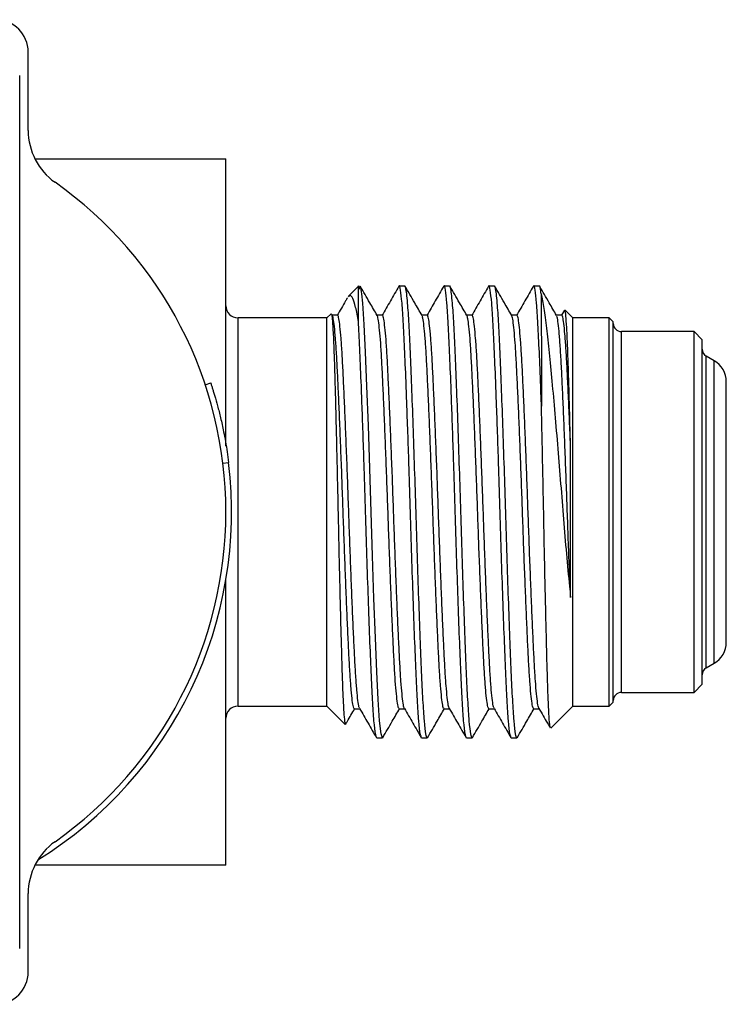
# Model space of a CAD drawing. Header units: inches. Extents: x 3.16 to 12.52, y 1.38 to 9.55.
# Tile 10 of 13: x 8.16 to 8.6, y 8.49 to 9.1. Entities that reach past the tile are written whole.
import ezdxf

# ---------------------------------------------------------------- set-up
doc = ezdxf.new("R2010")
doc.units = ezdxf.units.IN
doc.header["$MEASUREMENT"] = 0

msp = doc.modelspace()

# ---------------------------------------------------------------- linework, layer by layer
at = {"color": 7, "linetype": 'Continuous', "lineweight": 25}
for p, q in [((8.16687, 9.03135), (8.16687, 9.07994)), ((8.16162, 8.52453), (8.16162, 9.06528)), ((8.17105, 9.01369), (8.28937, 9.01369)), ((8.28937, 8.83579), (8.28937, 9.01369)), ((8.37156, 8.93488), (8.36508, 8.9284)), ((8.4002, 8.93494), (8.39673, 8.93494)), ((8.42798, 8.93494), (8.42451, 8.93494)), ((8.45576, 8.93494), (8.45229, 8.93494)), ((8.48354, 8.93494), (8.48007, 8.93494)), ((8.49903, 8.91989), (8.4973, 8.9169)), ((8.50437, 8.91519), (8.49956, 8.92)), ((8.35187, 8.91519), (8.29687, 8.91519)), ((8.29687, 8.67469), (8.29687, 8.91519)), ((8.35449, 8.91781), (8.35187, 8.91519)), ((8.35187, 8.79494), (8.35187, 8.91519)), ((8.49742, 8.9169), (8.49408, 8.9169)), ((8.52687, 8.91519), (8.50437, 8.91519)), ((8.50437, 8.79494), (8.50437, 8.91519)), ((8.52937, 8.91269), (8.52687, 8.91519)), ((8.52687, 8.79494), (8.52687, 8.91519)), ((8.52937, 8.79494), (8.52937, 8.91269)), ((8.57937, 8.90669), (8.53437, 8.90669)), ((8.53437, 8.79494), (8.53437, 8.90669)), ((8.58437, 8.90169), (8.57937, 8.90669)), ((8.57937, 8.79494), (8.57937, 8.90669)), ((8.58437, 8.79494), (8.58437, 8.90169)), ((8.59187, 8.88868), (8.58687, 8.89157)), ((8.58687, 8.79494), (8.58687, 8.89157)), ((8.59187, 8.79494), (8.59187, 8.88868)), ((8.59937, 8.79494), (8.59937, 8.87569)), ((8.2766, 8.87381), (8.27993, 8.87492)), ((8.28754, 8.82511), (8.29102, 8.82553)), ((8.35187, 8.67469), (8.35187, 8.79494)), ((8.50437, 8.67469), (8.50437, 8.79494)), ((8.52687, 8.67469), (8.52687, 8.79494)), ((8.52937, 8.67719), (8.52937, 8.79494)), ((8.53437, 8.68319), (8.53437, 8.79494)), ((8.57937, 8.68319), (8.57937, 8.79494)), ((8.58437, 8.68819), (8.58437, 8.79494)), ((8.58687, 8.69831), (8.58687, 8.79494)), ((8.59187, 8.7012), (8.59187, 8.79494)), ((8.59937, 8.71419), (8.59937, 8.79494)), ((8.28937, 8.57619), (8.28937, 8.75296)), ((8.58687, 8.69831), (8.59187, 8.7012)), ((8.57937, 8.68319), (8.58437, 8.68819)), ((8.53437, 8.68319), (8.57937, 8.68319)), ((8.29687, 8.67469), (8.35187, 8.67469)), ((8.35187, 8.67469), (8.36329, 8.66327)), ((8.49065, 8.66097), (8.50437, 8.67469)), ((8.50437, 8.67469), (8.52687, 8.67469)), ((8.52687, 8.67469), (8.52937, 8.67719)), ((8.48006, 8.67298), (8.48341, 8.67298)), ((8.38284, 8.65494), (8.38632, 8.65494)), ((8.41062, 8.65494), (8.41409, 8.65494)), ((8.4384, 8.65494), (8.44187, 8.65494)), ((8.46618, 8.65494), (8.46965, 8.65494)), ((8.28937, 8.57619), (8.17105, 8.57619)), ((8.16687, 8.50994), (8.16687, 8.55853))]:
    msp.add_line(p, q, dxfattribs=at)
at = {"color": 7, "linetype": 'Continuous', "lineweight": 25, "flags": 128}
msp.add_lwpolyline([(8.38632, 8.65494), (8.38547, 8.65758), (8.38458, 8.66559), (8.38369, 8.67868), (8.38284, 8.69594), (8.382, 8.71693), (8.38111, 8.74135), (8.38021, 8.76788), (8.37937, 8.79493), (8.37853, 8.82198), (8.37764, 8.8485), (8.37674, 8.87293), (8.3759, 8.89393), (8.37506, 8.91119), (8.37416, 8.92428), (8.37358, 8.93014), (8.37299, 8.93376), (8.37243, 8.93494), (8.37167, 8.93277), (8.37167, 8.93277)], dxfattribs=at)
at = {"color": 7, "linetype": 'Continuous', "lineweight": 25}
for centre, radius, start, end in [((8.14687, 9.07994), 0.02, 0, 90), ((8.20624, 9.03135), 0.03937, 180, 234.78357), ((8.03937, 8.79494), 0.25, 305.21643, 54.78357), ((8.29687, 8.92269), 0.0075, 180, 270), ((8.53437, 8.91169), 0.005, 180, 270), ((8.58937, 8.8959), 0.005, 180, 240), ((8.58437, 8.87569), 0.015, 360, 60), ((8.03937, 8.79494), 0.2535, 301.78298, 6.93112), ((8.58437, 8.71419), 0.015, 300, 0), ((8.58937, 8.69398), 0.005, 120, 180), ((8.53437, 8.67819), 0.005, 90, 180), ((8.29687, 8.66719), 0.0075, 90, 180), ((8.20624, 8.55853), 0.03937, 125.21643, 180), ((8.14687, 8.50994), 0.02, 270, 0)]:
    msp.add_arc(centre, radius, start, end, dxfattribs=at)
for points, knots in [([(8.37149, 8.91288), (8.37149, 8.91417), (8.37151, 8.91953), (8.37154, 8.92722), (8.37158, 8.93305), (8.37161, 8.9355), (8.37162, 8.93486), (8.37162, 8.93482)], [0, 0, 0, 0, 0.093272, 0.386339, 0.687904, 0.980972, 1, 1, 1, 1]), ([(8.3831, 8.91667), (8.38158, 8.9193), (8.3781, 8.92533), (8.37461, 8.93135), (8.37266, 8.93474)], [0, 0, 0, 0, 0.437516, 1, 1, 1, 1]), ([(8.39651, 8.93475), (8.39477, 8.93174), (8.39129, 8.92571), (8.3878, 8.91969), (8.38606, 8.91668)], [0, 0, 0, 0, 0.500046, 1, 1, 1, 1]), ([(8.41039, 8.65566), (8.41019, 8.65607), (8.4097, 8.65706), (8.40889, 8.66486), (8.40799, 8.6778), (8.40715, 8.69532), (8.40631, 8.71657), (8.40541, 8.741), (8.40452, 8.76753), (8.40368, 8.79493), (8.40291, 8.81993), (8.40218, 8.84194), (8.40158, 8.85893), (8.40091, 8.87673), (8.40021, 8.89456), (8.39937, 8.91201), (8.39847, 8.92524), (8.39757, 8.93274), (8.39701, 8.93582), (8.39673, 8.93494), (8.39673, 8.93494)], [0, 0, 0, 0, 0.045896, 0.11007, 0.174245, 0.237185, 0.300123, 0.364298, 0.428472, 0.491412, 0.554351, 0.601831, 0.649491, 0.682803, 0.745743, 0.808681, 0.872855, 0.93703, 0.99997, 1, 1, 1, 1]), ([(8.41409, 8.65494), (8.41382, 8.65545), (8.41325, 8.65648), (8.41236, 8.66481), (8.41146, 8.67781), (8.41062, 8.69532), (8.40978, 8.71657), (8.40889, 8.741), (8.40799, 8.76753), (8.40715, 8.79493), (8.40631, 8.82233), (8.40541, 8.84886), (8.40452, 8.87329), (8.40368, 8.89455), (8.40284, 8.91205), (8.40204, 8.92359), (8.40135, 8.93063), (8.40076, 8.93386), (8.40039, 8.93553), (8.40021, 8.93494), (8.4002, 8.93494)], [0, 0, 0, 0, 0.0618522, 0.1249526, 0.1880536, 0.2499404, 0.3118252, 0.3749256, 0.4380266, 0.4999133, 0.5617982, 0.6248986, 0.6879996, 0.7498863, 0.8117712, 0.8748716, 0.9163131, 0.9585006, 0.999964, 1, 1, 1, 1]), ([(8.41088, 8.91667), (8.40936, 8.9193), (8.40587, 8.92533), (8.40239, 8.93135), (8.40043, 8.93474)], [0, 0, 0, 0, 0.437515, 1, 1, 1, 1]), ([(8.42429, 8.93475), (8.42255, 8.93174), (8.41911, 8.92579), (8.41567, 8.91984), (8.41397, 8.9169)], [0, 0, 0, 0, 0.5062648, 1, 1, 1, 1]), ([(8.43817, 8.65566), (8.43797, 8.65607), (8.43748, 8.65706), (8.43666, 8.66486), (8.43577, 8.6778), (8.43493, 8.69532), (8.43409, 8.71657), (8.43319, 8.741), (8.4323, 8.76753), (8.43146, 8.79493), (8.43069, 8.81993), (8.42995, 8.84194), (8.42935, 8.85893), (8.42869, 8.87673), (8.42798, 8.89456), (8.42714, 8.91201), (8.42625, 8.92524), (8.42535, 8.93274), (8.42479, 8.93582), (8.42451, 8.93494), (8.42451, 8.93494)], [0, 0, 0, 0, 0.045896, 0.11007, 0.174245, 0.237185, 0.300123, 0.364298, 0.428472, 0.491412, 0.554351, 0.601831, 0.649491, 0.682803, 0.745743, 0.808681, 0.872855, 0.93703, 0.99997, 1, 1, 1, 1]), ([(8.44187, 8.65494), (8.44159, 8.65545), (8.44103, 8.65648), (8.44014, 8.66481), (8.43924, 8.67781), (8.4384, 8.69532), (8.43756, 8.71657), (8.43666, 8.741), (8.43577, 8.76753), (8.43493, 8.79493), (8.43409, 8.82233), (8.43319, 8.84886), (8.4323, 8.87329), (8.43146, 8.89455), (8.43062, 8.91205), (8.42982, 8.92359), (8.42913, 8.93063), (8.42854, 8.93386), (8.42817, 8.93553), (8.42798, 8.93494), (8.42798, 8.93494)], [0, 0, 0, 0, 0.0618522, 0.1249526, 0.1880536, 0.2499404, 0.3118252, 0.3749256, 0.4380266, 0.4999133, 0.5617982, 0.6248986, 0.6879996, 0.7498863, 0.8117712, 0.8748716, 0.9163131, 0.9585006, 0.999964, 1, 1, 1, 1]), ([(8.43866, 8.91667), (8.43714, 8.9193), (8.43365, 8.92533), (8.43017, 8.93135), (8.42821, 8.93474)], [0, 0, 0, 0, 0.437514, 1, 1, 1, 1]), ([(8.45207, 8.93475), (8.45033, 8.93174), (8.44684, 8.92571), (8.44336, 8.91969), (8.44162, 8.91668)], [0, 0, 0, 0, 0.500045, 1, 1, 1, 1]), ([(8.46595, 8.65566), (8.46575, 8.65607), (8.46526, 8.65706), (8.46444, 8.66486), (8.46355, 8.6778), (8.46271, 8.69532), (8.46187, 8.71657), (8.46097, 8.741), (8.46007, 8.76753), (8.45923, 8.79493), (8.45847, 8.81993), (8.45773, 8.84194), (8.45713, 8.85893), (8.45646, 8.87673), (8.45576, 8.89456), (8.45492, 8.91201), (8.45403, 8.92524), (8.45313, 8.93274), (8.45257, 8.93582), (8.45229, 8.93494), (8.45229, 8.93494)], [0, 0, 0, 0, 0.045896, 0.11007, 0.174245, 0.237185, 0.300123, 0.364298, 0.428472, 0.491412, 0.554351, 0.601831, 0.649491, 0.682803, 0.745743, 0.808681, 0.872855, 0.93703, 0.99997, 1, 1, 1, 1]), ([(8.46965, 8.65494), (8.46937, 8.65545), (8.46881, 8.65648), (8.46791, 8.66481), (8.46702, 8.67781), (8.46618, 8.69532), (8.46534, 8.71657), (8.46444, 8.741), (8.46355, 8.76753), (8.46271, 8.79493), (8.46187, 8.82233), (8.46097, 8.84886), (8.46007, 8.87329), (8.45923, 8.89455), (8.45839, 8.91205), (8.4576, 8.92359), (8.4569, 8.93063), (8.45632, 8.93386), (8.45595, 8.93553), (8.45576, 8.93494), (8.45576, 8.93494)], [0, 0, 0, 0, 0.0618522, 0.1249526, 0.1880536, 0.2499404, 0.3118252, 0.3749256, 0.4380266, 0.4999133, 0.5617982, 0.6248986, 0.6879996, 0.7498863, 0.8117712, 0.8748716, 0.9163131, 0.9585006, 0.999964, 1, 1, 1, 1]), ([(8.46644, 8.91667), (8.46491, 8.9193), (8.46143, 8.92533), (8.45795, 8.93135), (8.45599, 8.93474)], [0, 0, 0, 0, 0.437514, 1, 1, 1, 1]), ([(8.47984, 8.93475), (8.4781, 8.93174), (8.47462, 8.92571), (8.47114, 8.91969), (8.46939, 8.91668)], [0, 0, 0, 0, 0.500044, 1, 1, 1, 1]), ([(8.48484, 8.86059), (8.48469, 8.86476), (8.48424, 8.87679), (8.48354, 8.89454), (8.4827, 8.91201), (8.4818, 8.92524), (8.4809, 8.93274), (8.48035, 8.93582), (8.48007, 8.93494), (8.48007, 8.93494)], [0, 0, 0, 0, 0.095038, 0.274605, 0.454168, 0.637257, 0.820348, 0.999915, 1, 1, 1, 1]), ([(8.48469, 8.93014), (8.48449, 8.93143), (8.48409, 8.93399), (8.48373, 8.93553), (8.48354, 8.93494), (8.48354, 8.93494)], [0, 0, 0, 0, 0.5041105, 0.9995693, 1, 1, 1, 1]), ([(8.49422, 8.91667), (8.49269, 8.9193), (8.48921, 8.92533), (8.48573, 8.93135), (8.48377, 8.93474)], [0, 0, 0, 0, 0.437513, 1, 1, 1, 1]), ([(8.3646, 8.92761), (8.36424, 8.92698), (8.36213, 8.92333), (8.36002, 8.91969), (8.35828, 8.91668)], [0, 0, 0, 0, 0.173436, 1, 1, 1, 1]), ([(8.37149, 8.91288), (8.37091, 8.91606), (8.36974, 8.92251), (8.36794, 8.92763), (8.36646, 8.92971), (8.3656, 8.92855), (8.36533, 8.92816)], [0, 0, 0, 0, 0.284464, 0.576621, 0.861086, 1, 1, 1, 1]), ([(8.48469, 8.93014), (8.4847, 8.92805), (8.48472, 8.92382), (8.48476, 8.91341), (8.48479, 8.89962), (8.48482, 8.88202), (8.48483, 8.86788), (8.48484, 8.86059)], [0, 0, 0, 0, 0.181366, 0.366898, 0.569657, 0.778297, 1, 1, 1, 1]), ([(8.48469, 8.93014), (8.48524, 8.92734), (8.48635, 8.92175), (8.48806, 8.90925), (8.48969, 8.89407), (8.49134, 8.87622), (8.49313, 8.85608), (8.49496, 8.83457), (8.49676, 8.81245), (8.49849, 8.79042), (8.50028, 8.76891), (8.50179, 8.75286), (8.50266, 8.74429), (8.50289, 8.74205)], [0, 0, 0, 0, 0.097217, 0.194434, 0.291712, 0.388952, 0.48779, 0.586629, 0.681771, 0.776896, 0.871623, 0.966349, 1, 1, 1, 1]), ([(8.5029, 8.83497), (8.50274, 8.8413), (8.50241, 8.85416), (8.50193, 8.87148), (8.50147, 8.88692), (8.501, 8.89975), (8.5005, 8.90993), (8.50001, 8.91667), (8.49962, 8.92002), (8.49941, 8.91984), (8.49935, 8.91979)], [0, 0, 0, 0, 0.1328729, 0.2695991, 0.4024705, 0.53911, 0.6735317, 0.8118003, 0.9470738, 1, 1, 1, 1]), ([(8.35453, 8.91776), (8.35465, 8.91768), (8.35492, 8.91749), (8.35535, 8.91346), (8.35581, 8.90627), (8.35627, 8.89569), (8.35671, 8.88212), (8.35716, 8.86616), (8.35763, 8.84795), (8.3581, 8.82823), (8.35858, 8.80727), (8.35902, 8.786), (8.35949, 8.76468), (8.35997, 8.7442), (8.36046, 8.72478), (8.36094, 8.70736), (8.36139, 8.69219), (8.36188, 8.67989), (8.36238, 8.67054), (8.36287, 8.66495), (8.36323, 8.66268), (8.36344, 8.6635), (8.36349, 8.6637)], [0, 0, 0, 0, 0.04357, 0.091115, 0.141684, 0.193719, 0.24431, 0.296344, 0.347431, 0.399974, 0.451465, 0.504445, 0.556118, 0.609246, 0.661636, 0.715545, 0.767934, 0.821796, 0.87496, 0.929658, 0.982949, 1, 1, 1, 1]), ([(8.35854, 8.9169), (8.35796, 8.9169), (8.3568, 8.9169), (8.35564, 8.9169), (8.35506, 8.9169)], [0, 0, 0, 0, 0.5000114, 1, 1, 1, 1]), ([(8.36895, 8.67299), (8.36875, 8.67324), (8.36833, 8.67374), (8.36767, 8.67781), (8.36699, 8.6843), (8.36633, 8.69325), (8.36568, 8.70429), (8.36507, 8.71722), (8.36442, 8.7319), (8.36375, 8.7481), (8.36307, 8.76533), (8.36242, 8.78304), (8.36181, 8.80089), (8.36117, 8.81868), (8.3605, 8.83613), (8.35982, 8.85273), (8.35916, 8.86795), (8.35854, 8.88148), (8.35791, 8.89318), (8.35725, 8.90284), (8.35658, 8.91024), (8.35591, 8.9149), (8.35541, 8.91701), (8.35513, 8.91669), (8.35506, 8.91662)], [0, 0, 0, 0, 0.0460951, 0.0932044, 0.1406627, 0.187946, 0.2345416, 0.2805591, 0.3274386, 0.3748384, 0.4222382, 0.4691179, 0.5151355, 0.5617309, 0.6090141, 0.6564724, 0.7035819, 0.749841, 0.7961, 0.8432093, 0.8906677, 0.9379509, 0.9845464, 1, 1, 1, 1]), ([(8.37217, 8.67352), (8.37205, 8.67369), (8.37172, 8.67416), (8.37114, 8.67785), (8.37047, 8.68429), (8.3698, 8.69325), (8.36916, 8.70429), (8.36855, 8.71722), (8.36789, 8.7319), (8.36722, 8.7481), (8.36655, 8.76533), (8.36589, 8.78304), (8.36528, 8.80089), (8.36464, 8.81868), (8.36397, 8.83613), (8.3633, 8.85273), (8.36263, 8.86795), (8.36201, 8.88148), (8.36139, 8.89318), (8.36072, 8.90284), (8.36005, 8.91024), (8.35938, 8.9149), (8.35888, 8.91701), (8.3586, 8.91669), (8.35853, 8.91661)], [0, 0, 0, 0, 0.027648, 0.075666, 0.12404, 0.172235, 0.21973, 0.266635, 0.314419, 0.362733, 0.411047, 0.458832, 0.505737, 0.553231, 0.601427, 0.6498, 0.697819, 0.74497, 0.792122, 0.84014, 0.888514, 0.936709, 0.984203, 1, 1, 1, 1]), ([(8.38262, 8.65566), (8.38241, 8.65607), (8.38193, 8.65706), (8.38111, 8.66486), (8.38021, 8.6778), (8.37937, 8.69532), (8.37853, 8.71657), (8.37764, 8.741), (8.37674, 8.76753), (8.3759, 8.79493), (8.37513, 8.81993), (8.3744, 8.84194), (8.3738, 8.85893), (8.37313, 8.87673), (8.37243, 8.89454), (8.37184, 8.90682), (8.37152, 8.91232), (8.37149, 8.91288)], [0, 0, 0, 0, 0.056258, 0.134921, 0.213585, 0.290736, 0.367884, 0.446548, 0.525212, 0.602362, 0.679511, 0.737711, 0.796132, 0.836964, 0.914115, 0.991263, 1, 1, 1, 1]), ([(8.38631, 8.9169), (8.38573, 8.9169), (8.38462, 8.9169), (8.38351, 8.9169), (8.38297, 8.9169)], [0, 0, 0, 0, 0.519498, 1, 1, 1, 1]), ([(8.39673, 8.67327), (8.39659, 8.67327), (8.39625, 8.67326), (8.39567, 8.67624), (8.395, 8.68183), (8.39432, 8.69002), (8.39367, 8.70039), (8.39306, 8.71271), (8.39242, 8.72681), (8.39175, 8.74255), (8.39107, 8.7595), (8.39041, 8.7771), (8.38979, 8.79494), (8.38916, 8.81277), (8.3885, 8.83037), (8.38783, 8.84732), (8.38716, 8.86306), (8.38652, 8.87717), (8.38591, 8.88949), (8.38525, 8.89985), (8.38458, 8.90807), (8.38391, 8.91358), (8.38341, 8.91633), (8.38316, 8.91642), (8.38311, 8.91644)], [0, 0, 0, 0, 0.031168, 0.07899, 0.127342, 0.175695, 0.223517, 0.270459, 0.317991, 0.366225, 0.414637, 0.462693, 0.509882, 0.557071, 0.605127, 0.653539, 0.701773, 0.749305, 0.796248, 0.844069, 0.892422, 0.940774, 0.988596, 1, 1, 1, 1]), ([(8.39995, 8.67344), (8.3999, 8.67346), (8.39964, 8.67355), (8.39914, 8.6763), (8.39847, 8.68181), (8.3978, 8.69003), (8.39714, 8.70039), (8.39653, 8.71271), (8.39589, 8.72681), (8.39522, 8.74255), (8.39455, 8.7595), (8.39388, 8.7771), (8.39326, 8.79494), (8.39264, 8.81277), (8.39197, 8.83037), (8.3913, 8.84732), (8.39063, 8.86306), (8.38999, 8.87717), (8.38938, 8.88949), (8.38872, 8.89986), (8.38805, 8.90805), (8.38738, 8.91365), (8.3868, 8.91663), (8.38645, 8.91662), (8.38631, 8.91662)], [0, 0, 0, 0, 0.011753, 0.059536, 0.10785, 0.156164, 0.203948, 0.250853, 0.298347, 0.346541, 0.394915, 0.442933, 0.490084, 0.537235, 0.585253, 0.633626, 0.681821, 0.729315, 0.77622, 0.824004, 0.872317, 0.920631, 0.968415, 1, 1, 1, 1]), ([(8.41409, 8.9169), (8.41351, 8.9169), (8.4124, 8.9169), (8.41128, 8.9169), (8.41075, 8.9169)], [0, 0, 0, 0, 0.519496, 1, 1, 1, 1]), ([(8.42451, 8.67326), (8.42444, 8.67319), (8.42417, 8.67287), (8.42367, 8.67498), (8.423, 8.67964), (8.42233, 8.68704), (8.42166, 8.6967), (8.42104, 8.7084), (8.42042, 8.72192), (8.41975, 8.73714), (8.41908, 8.75375), (8.41841, 8.7712), (8.41777, 8.78898), (8.41716, 8.80684), (8.4165, 8.82455), (8.41583, 8.84178), (8.41516, 8.85798), (8.4145, 8.87265), (8.41389, 8.88559), (8.41325, 8.89662), (8.41258, 8.90559), (8.41191, 8.91203), (8.41134, 8.91572), (8.41101, 8.91619), (8.41089, 8.91636)], [0, 0, 0, 0, 0.015368, 0.0629, 0.111134, 0.159547, 0.207604, 0.254793, 0.301982, 0.350039, 0.398451, 0.446685, 0.494218, 0.541161, 0.588983, 0.637335, 0.685688, 0.733511, 0.780454, 0.827986, 0.87622, 0.924632, 0.972689, 1, 1, 1, 1]), ([(8.42773, 8.6733), (8.42753, 8.6738), (8.42712, 8.67485), (8.42647, 8.67971), (8.4258, 8.68702), (8.42513, 8.69671), (8.42451, 8.70839), (8.42389, 8.72192), (8.42322, 8.73714), (8.42255, 8.75375), (8.42188, 8.7712), (8.42124, 8.78898), (8.42063, 8.80684), (8.41998, 8.82455), (8.4193, 8.84178), (8.41863, 8.85798), (8.41798, 8.87265), (8.41737, 8.88558), (8.41672, 8.89663), (8.41606, 8.90556), (8.41538, 8.91216), (8.41472, 8.91583), (8.4143, 8.91733), (8.41409, 8.9169), (8.41409, 8.91689)], [0, 0, 0, 0, 0.04364, 0.091832, 0.140202, 0.188216, 0.235364, 0.282511, 0.330525, 0.378895, 0.427087, 0.474578, 0.521479, 0.569259, 0.617569, 0.665879, 0.71366, 0.760561, 0.808051, 0.856243, 0.904613, 0.952627, 0.999775, 1, 1, 1, 1]), ([(8.44187, 8.9169), (8.44129, 8.9169), (8.44018, 8.9169), (8.43906, 8.9169), (8.43853, 8.9169)], [0, 0, 0, 0, 0.519493, 1, 1, 1, 1]), ([(8.45229, 8.67299), (8.45208, 8.67324), (8.45166, 8.67374), (8.451, 8.6778), (8.45033, 8.6843), (8.44966, 8.69325), (8.44902, 8.70429), (8.44841, 8.71722), (8.44775, 8.73189), (8.44708, 8.74809), (8.44641, 8.76532), (8.44575, 8.78303), (8.44514, 8.80088), (8.4445, 8.81867), (8.44383, 8.83612), (8.44316, 8.85273), (8.4425, 8.86795), (8.44187, 8.88148), (8.44125, 8.89317), (8.44059, 8.90285), (8.43991, 8.91017), (8.43926, 8.91502), (8.43885, 8.91607), (8.43866, 8.91657)], [0, 0, 0, 0, 0.046995, 0.095045, 0.143451, 0.191679, 0.239206, 0.286142, 0.333958, 0.382304, 0.430651, 0.478467, 0.525404, 0.57293, 0.621158, 0.669564, 0.717615, 0.764798, 0.811981, 0.860031, 0.908437, 0.956665, 1, 1, 1, 1]), ([(8.4555, 8.67352), (8.45538, 8.67369), (8.45505, 8.67416), (8.45447, 8.67785), (8.4538, 8.68428), (8.45313, 8.69325), (8.45249, 8.70428), (8.45188, 8.71722), (8.45123, 8.73189), (8.45055, 8.74809), (8.44988, 8.76532), (8.44923, 8.78303), (8.44862, 8.80088), (8.44797, 8.81867), (8.44731, 8.83612), (8.44663, 8.85273), (8.44597, 8.86795), (8.44534, 8.88148), (8.44472, 8.89317), (8.44406, 8.90283), (8.44338, 8.91024), (8.44271, 8.9149), (8.44221, 8.91701), (8.44194, 8.91669), (8.44187, 8.91661)], [0, 0, 0, 0, 0.0276262, 0.075644, 0.1240178, 0.1722134, 0.2197083, 0.2666135, 0.314397, 0.3627111, 0.4110254, 0.4588098, 0.5057154, 0.5532092, 0.6014044, 0.6497783, 0.6977968, 0.7449488, 0.7920998, 0.8401176, 0.8884915, 0.936687, 0.9841819, 1, 1, 1, 1]), ([(8.46965, 8.9169), (8.46907, 8.9169), (8.46795, 8.9169), (8.46684, 8.9169), (8.4663, 8.9169)], [0, 0, 0, 0, 0.519491, 1, 1, 1, 1]), ([(8.48006, 8.67327), (8.47993, 8.67327), (8.47959, 8.67326), (8.479, 8.67623), (8.47833, 8.68183), (8.47766, 8.69002), (8.477, 8.70038), (8.47639, 8.7127), (8.47575, 8.72681), (8.47508, 8.74254), (8.47441, 8.75949), (8.47375, 8.7771), (8.47312, 8.79493), (8.4725, 8.81276), (8.47184, 8.83036), (8.47116, 8.84732), (8.47049, 8.86306), (8.46985, 8.87716), (8.46924, 8.88949), (8.46859, 8.89985), (8.46791, 8.90806), (8.46724, 8.91357), (8.46675, 8.91633), (8.46649, 8.91642), (8.46644, 8.91643)], [0, 0, 0, 0, 0.031147, 0.078968, 0.127321, 0.175673, 0.223496, 0.270438, 0.31797, 0.366203, 0.414615, 0.462672, 0.509862, 0.55705, 0.605105, 0.653518, 0.701751, 0.749284, 0.796226, 0.844048, 0.8924, 0.940753, 0.988575, 1, 1, 1, 1]), ([(8.48328, 8.67344), (8.48323, 8.67346), (8.48297, 8.67355), (8.48247, 8.6763), (8.4818, 8.68181), (8.48113, 8.69002), (8.48048, 8.70038), (8.47987, 8.7127), (8.47922, 8.72681), (8.47856, 8.74254), (8.47788, 8.75949), (8.47722, 8.7771), (8.47659, 8.79493), (8.47597, 8.81276), (8.47531, 8.83036), (8.47463, 8.84732), (8.47396, 8.86305), (8.47332, 8.87716), (8.47271, 8.88949), (8.47206, 8.89985), (8.47139, 8.90805), (8.47071, 8.91364), (8.47013, 8.91663), (8.46978, 8.91662), (8.46965, 8.91662)], [0, 0, 0, 0, 0.011731, 0.059514, 0.107828, 0.156142, 0.203926, 0.250831, 0.298325, 0.346519, 0.394893, 0.442911, 0.490063, 0.537213, 0.585231, 0.633604, 0.6818, 0.729294, 0.776199, 0.823982, 0.872296, 0.92061, 0.968394, 1, 1, 1, 1]), ([(8.50289, 8.74205), (8.5025, 8.75168), (8.5019, 8.76686), (8.5011, 8.78899), (8.50049, 8.80683), (8.49984, 8.82454), (8.49916, 8.84177), (8.49849, 8.85797), (8.49784, 8.87265), (8.49723, 8.88558), (8.49659, 8.89662), (8.49592, 8.90559), (8.49524, 8.91203), (8.49467, 8.91572), (8.49434, 8.91619), (8.49422, 8.91636)], [0, 0, 0, 0, 0.129542, 0.204317, 0.278162, 0.353391, 0.429455, 0.50552, 0.58075, 0.654597, 0.729369, 0.805246, 0.881404, 0.957003, 1, 1, 1, 1]), ([(8.5029, 8.83497), (8.50281, 8.83719), (8.5025, 8.84508), (8.50196, 8.85797), (8.50131, 8.87265), (8.5007, 8.88558), (8.50006, 8.89663), (8.49939, 8.90555), (8.49871, 8.91216), (8.49805, 8.91583), (8.49764, 8.91733), (8.49743, 8.91689), (8.49742, 8.91689)], [0, 0, 0, 0, 0.04708, 0.167451, 0.286501, 0.403361, 0.521687, 0.641759, 0.762278, 0.881911, 0.999386, 1, 1, 1, 1]), ([(8.27993, 8.87492), (8.27993, 8.8749), (8.27995, 8.87486), (8.28005, 8.87454), (8.28022, 8.87403), (8.28045, 8.87332), (8.28075, 8.8724), (8.28116, 8.87109), (8.28173, 8.86928), (8.28272, 8.86601), (8.28417, 8.86092), (8.28576, 8.85467), (8.28703, 8.84913), (8.28805, 8.84422), (8.28912, 8.83856), (8.29017, 8.83212), (8.29073, 8.82774), (8.29102, 8.82553)], [0, 0, 0, 0, 0.041798, 0.083205, 0.124403, 0.165575, 0.206906, 0.248578, 0.310815, 0.373136, 0.497854, 0.622908, 0.685626, 0.748426, 0.832299, 0.915685, 1, 1, 1, 1]), ([(8.49039, 8.66136), (8.49032, 8.66141), (8.4901, 8.66156), (8.48971, 8.66587), (8.48924, 8.674), (8.48877, 8.68573), (8.48833, 8.70066), (8.48788, 8.71825), (8.48741, 8.73833), (8.48693, 8.76003), (8.48645, 8.783), (8.48601, 8.8062), (8.48554, 8.82936), (8.48515, 8.84744), (8.48491, 8.85756), (8.48484, 8.86059)], [0, 0, 0, 0, 0.042306, 0.124981, 0.206639, 0.290659, 0.372413, 0.456498, 0.539702, 0.625326, 0.70853, 0.794146, 0.877545, 0.963301, 1, 1, 1, 1]), ([(8.50289, 8.74205), (8.50289, 8.74415), (8.5029, 8.75472), (8.50291, 8.77274), (8.50291, 8.79576), (8.50291, 8.81599), (8.5029, 8.82877), (8.5029, 8.83497)], [0, 0, 0, 0, 0.072855, 0.366088, 0.58156, 0.797032, 1, 1, 1, 1]), ([(8.36366, 8.6636), (8.36399, 8.66417), (8.36579, 8.6673), (8.3676, 8.67042), (8.36908, 8.67298)], [0, 0, 0, 0, 0.1810442, 1, 1, 1, 1]), ([(8.36895, 8.67298), (8.36953, 8.67298), (8.37065, 8.67298), (8.37176, 8.67298), (8.3723, 8.67298)], [0, 0, 0, 0, 0.51864, 1, 1, 1, 1]), ([(8.37217, 8.67321), (8.37391, 8.67019), (8.3774, 8.66417), (8.38088, 8.65815), (8.38262, 8.65513)], [0, 0, 0, 0, 0.499954, 1, 1, 1, 1]), ([(8.38654, 8.65513), (8.3885, 8.65852), (8.39198, 8.66455), (8.39547, 8.67058), (8.39699, 8.67321)], [0, 0, 0, 0, 0.562539, 1, 1, 1, 1]), ([(8.39673, 8.67298), (8.39731, 8.67298), (8.39842, 8.67298), (8.39954, 8.67298), (8.40008, 8.67298)], [0, 0, 0, 0, 0.518643, 1, 1, 1, 1]), ([(8.39995, 8.67321), (8.40169, 8.67019), (8.40518, 8.66417), (8.40866, 8.65815), (8.4104, 8.65513)], [0, 0, 0, 0, 0.499955, 1, 1, 1, 1]), ([(8.41431, 8.65513), (8.41627, 8.65852), (8.41976, 8.66455), (8.42325, 8.67058), (8.42477, 8.67321)], [0, 0, 0, 0, 0.56254, 1, 1, 1, 1]), ([(8.42451, 8.67298), (8.42509, 8.67298), (8.4262, 8.67298), (8.42732, 8.67298), (8.42786, 8.67298)], [0, 0, 0, 0, 0.518645, 1, 1, 1, 1]), ([(8.42773, 8.67321), (8.42947, 8.67019), (8.43295, 8.66417), (8.43644, 8.65815), (8.43818, 8.65513)], [0, 0, 0, 0, 0.499955, 1, 1, 1, 1]), ([(8.44209, 8.65513), (8.44405, 8.65852), (8.44749, 8.66447), (8.45094, 8.67042), (8.45242, 8.67298)], [0, 0, 0, 0, 0.569808, 1, 1, 1, 1]), ([(8.45229, 8.67298), (8.45286, 8.67298), (8.45398, 8.67298), (8.4551, 8.67298), (8.45563, 8.67298)], [0, 0, 0, 0, 0.518647, 1, 1, 1, 1]), ([(8.4555, 8.67321), (8.45725, 8.67019), (8.46073, 8.66417), (8.46421, 8.65815), (8.46596, 8.65513)], [0, 0, 0, 0, 0.499956, 1, 1, 1, 1]), ([(8.46987, 8.65513), (8.47183, 8.65852), (8.47531, 8.66455), (8.4788, 8.67058), (8.48033, 8.67321)], [0, 0, 0, 0, 0.562541, 1, 1, 1, 1]), ([(8.48328, 8.67321), (8.48502, 8.67019), (8.48733, 8.66621), (8.48964, 8.66222), (8.4902, 8.66124)], [0, 0, 0, 0, 0.755358, 1, 1, 1, 1])]:
    msp.add_open_spline(points, degree=3, knots=knots, dxfattribs=at)

doc.saveas('drawing.dxf')
